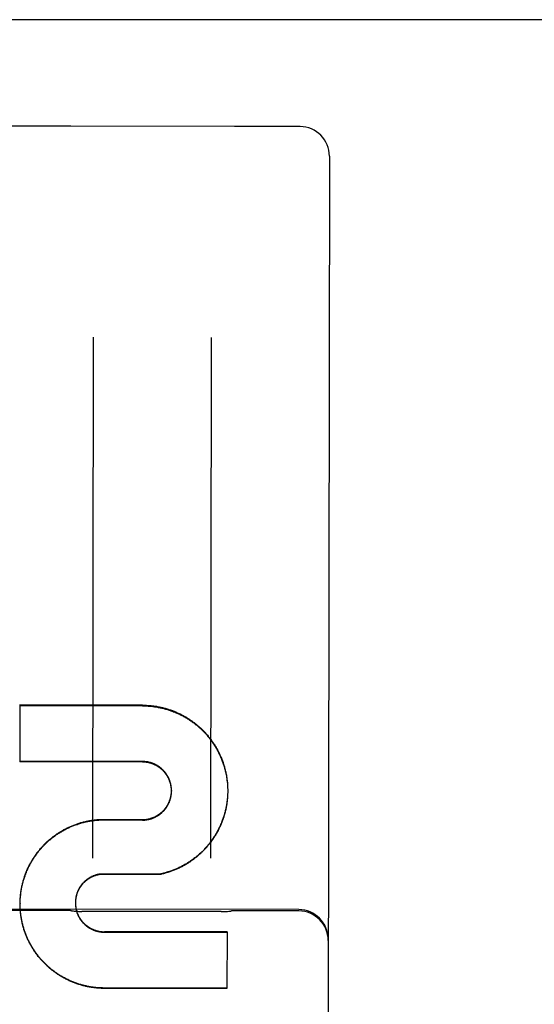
# Model space of a CAD drawing. Header units: inches. Extents: x 0 to 235, y 0 to 152.
# Tile 60 of 93: x 80.219 to 80.765, y 107.392 to 108.436. Entities that reach past the tile are written whole.
import ezdxf

# ---------------------------------------------------------------- set-up
doc = ezdxf.new("R2010")
doc.units = ezdxf.units.IN
doc.header["$LTSCALE"] = 12.916347
doc.header["$MEASUREMENT"] = 0
doc.linetypes.add('HIDDEN', pattern=[0.2, 0.1, -0.1])
doc.layers.get('0').update_dxf_attribs({"linetype": 'CONTINUOUS'})
doc.layers.add('02___PRT_ALL_AXES', color=7, linetype='CONTINUOUS')
doc.layers.add('DEFAULT_2', color=8, linetype='HIDDEN')

msp = doc.modelspace()

# ---------------------------------------------------------------- linework, layer by layer
at = {"color": 3, "linetype": 'Continuous'}
msp.add_line((77.3538, 108.4356), (99.9583, 108.4356), dxfattribs=at)
at = {"layer": '02___PRT_ALL_AXES', "color": 8, "linetype": 'HIDDEN'}
for p, q in [((80.2728, 108.3226), (80.1978, 108.3227)), ((80.4471, 108.3223), (80.2735, 108.3226)), ((80.5165, 108.3222), (80.4478, 108.3223)), ((80.5152, 107.4924), (79.7027, 107.4937)), ((80.2715, 107.4914), (80.1965, 107.4915)), ((80.4328, 107.4903), (80.2851, 107.4906)), ((80.5152, 107.491), (80.4465, 107.4911))]:
    msp.add_line(p, q, dxfattribs=at)
at = {"layer": 'DEFAULT_2', "color": 8, "linetype": 'HIDDEN'}
for p, q in [((80.2735, 108.3226), (80.2732, 108.3226)), ((80.4474, 108.3223), (80.4471, 108.3223)), ((80.5477, 108.2909), (80.5447, 106.3956)), ((80.2974, 108.0991), (80.2966, 107.547)), ((80.4224, 108.0989), (80.4216, 107.5468)), ((80.2195, 107.7093), (80.2194, 107.649)), ((80.3496, 107.7091), (80.2195, 107.7093)), ((80.2195, 107.7086), (80.3496, 107.7084)), ((80.3495, 107.6494), (80.2194, 107.6496)), ((80.3495, 107.6488), (80.2194, 107.649)), ((80.3802, 107.6186), (80.3802, 107.618)), ((80.4398, 107.6225), (80.4398, 107.6209)), ((80.4398, 107.6215), (80.4399, 107.6199)), ((80.4399, 107.6166), (80.4398, 107.6149)), ((80.4399, 107.6205), (80.4399, 107.6189)), ((80.4399, 107.6195), (80.4399, 107.6179)), ((80.4399, 107.6185), (80.4399, 107.6179)), ((80.4399, 107.6185), (80.4399, 107.6169)), ((80.4399, 107.6176), (80.4399, 107.6159)), ((80.3093, 107.5881), (80.3093, 107.5876)), ((80.3093, 107.5881), (80.3494, 107.5878)), ((80.3093, 107.5876), (80.3494, 107.5873)), ((80.3494, 107.5878), (80.3494, 107.5873)), ((80.3035, 107.53), (80.3035, 107.5295)), ((80.3689, 107.5298), (80.3035, 107.5295)), ((80.3689, 107.5303), (80.3689, 107.5298)), ((80.2198, 107.5004), (80.2199, 107.5018)), ((80.2198, 107.4989), (80.2198, 107.4998)), ((80.2199, 107.5024), (80.2199, 107.5037)), ((80.2199, 107.5014), (80.2199, 107.5028)), ((80.2784, 107.5013), (80.2784, 107.5005)), ((80.2784, 107.5008), (80.2784, 107.5)), ((80.2784, 107.5), (80.2784, 107.4998)), ((80.2784, 107.4998), (80.2784, 107.4991)), ((80.2784, 107.4995), (80.2784, 107.4987)), ((80.2784, 107.4991), (80.2784, 107.4982)), ((80.2198, 107.4989), (80.2198, 107.4984)), ((80.2198, 107.4974), (80.2198, 107.4984)), ((80.2198, 107.4955), (80.2198, 107.4969)), ((80.2199, 107.4945), (80.2198, 107.4959)), ((80.2199, 107.4935), (80.2199, 107.495)), ((80.4392, 107.4688), (80.3091, 107.469)), ((80.3091, 107.4686), (80.4392, 107.4683)), ((80.4392, 107.4688), (80.4391, 107.4088)), ((80.4391, 107.4091), (80.309, 107.4093)), ((80.4391, 107.4088), (80.309, 107.409))]:
    msp.add_line(p, q, dxfattribs=at)
for points in [[(80.3496, 107.7091), (80.3506, 107.7091), (80.3516, 107.709), (80.3526, 107.709), (80.3535, 107.709), (80.3545, 107.7089), (80.3555, 107.7089), (80.3565, 107.7088), (80.3574, 107.7087), (80.3584, 107.7086), (80.3594, 107.7085), (80.3603, 107.7084), (80.3613, 107.7083), (80.3623, 107.7082), (80.3633, 107.708), (80.3642, 107.7079), (80.3652, 107.7077), (80.3661, 107.7075), (80.3671, 107.7073), (80.3681, 107.7071), (80.369, 107.7069), (80.37, 107.7067), (80.3709, 107.7065), (80.3719, 107.7063), (80.3728, 107.706), (80.3737, 107.7058), (80.3747, 107.7055), (80.3756, 107.7052), (80.3766, 107.7049), (80.3775, 107.7046), (80.3784, 107.7043), (80.3793, 107.704), (80.3803, 107.7037), (80.3812, 107.7033), (80.3821, 107.703), (80.383, 107.7026), (80.3839, 107.7023), (80.3848, 107.7019), (80.3857, 107.7015), (80.3866, 107.7011), (80.3875, 107.7007), (80.3884, 107.7003), (80.3893, 107.6999), (80.3901, 107.6994), (80.391, 107.699), (80.3919, 107.6985), (80.3927, 107.6981), (80.3936, 107.6976), (80.3944, 107.6971), (80.3953, 107.6966), (80.3961, 107.6961), (80.397, 107.6956), (80.3978, 107.6951), (80.3986, 107.6946), (80.3994, 107.694), (80.4002, 107.6935), (80.401, 107.6929), (80.4018, 107.6924), (80.4026, 107.6918), (80.4034, 107.6912), (80.4042, 107.6906), (80.405, 107.69), (80.4058, 107.6894), (80.4065, 107.6888), (80.4073, 107.6882), (80.408, 107.6876), (80.4088, 107.6869), (80.4095, 107.6863), (80.4102, 107.6856), (80.411, 107.685), (80.4117, 107.6843), (80.4124, 107.6836), (80.4131, 107.6829), (80.4138, 107.6822), (80.4145, 107.6815), (80.4151, 107.6808), (80.4158, 107.6801), (80.4165, 107.6794), (80.4171, 107.6787), (80.4178, 107.6779), (80.4184, 107.6772), (80.419, 107.6764), (80.4196, 107.6757), (80.4203, 107.6749), (80.4209, 107.6741), (80.4215, 107.6734), (80.4221, 107.6726), (80.4226, 107.6718), (80.4232, 107.671), (80.4238, 107.6702), (80.4243, 107.6694), (80.4249, 107.6686), (80.4254, 107.6677), (80.4259, 107.6669), (80.4265, 107.6661), (80.427, 107.6652), (80.4275, 107.6644), (80.428, 107.6635), (80.4284, 107.6627), (80.4289, 107.6618), (80.4294, 107.661), (80.4298, 107.6601), (80.4303, 107.6592), (80.4307, 107.6583), (80.4311, 107.6575), (80.4315, 107.6566), (80.432, 107.6557), (80.4323, 107.6548), (80.4327, 107.6539), (80.4331, 107.653), (80.4335, 107.6521), (80.4338, 107.6512), (80.4342, 107.6502), (80.4345, 107.6493), (80.4349, 107.6484), (80.4352, 107.6475), (80.4355, 107.6465), (80.4358, 107.6456), (80.4361, 107.6447), (80.4363, 107.6437), (80.4366, 107.6428), (80.4369, 107.6418), (80.4371, 107.6409), (80.4373, 107.6399), (80.4376, 107.639), (80.4378, 107.638), (80.438, 107.637), (80.4382, 107.6361), (80.4384, 107.6351), (80.4385, 107.6342), (80.4387, 107.6332), (80.4389, 107.6322), (80.439, 107.6312), (80.4391, 107.6303), (80.4393, 107.6293), (80.4394, 107.6283), (80.4395, 107.6274), (80.4396, 107.6264), (80.4396, 107.6254), (80.4397, 107.6244), (80.4398, 107.6234), (80.4398, 107.6225)], [(80.3496, 107.7084), (80.3506, 107.7084), (80.3516, 107.7084), (80.3526, 107.7083), (80.3536, 107.7083), (80.3546, 107.7083), (80.3555, 107.7082), (80.3565, 107.7081), (80.3575, 107.708), (80.3585, 107.708), (80.3595, 107.7079), (80.3605, 107.7077), (80.3614, 107.7076), (80.3624, 107.7075), (80.3634, 107.7073), (80.3644, 107.7072), (80.3653, 107.707), (80.3663, 107.7068), (80.3673, 107.7066), (80.3682, 107.7064), (80.3692, 107.7062), (80.3702, 107.706), (80.3711, 107.7058), (80.3721, 107.7055), (80.373, 107.7053), (80.374, 107.705), (80.3749, 107.7048), (80.3759, 107.7045), (80.3768, 107.7042), (80.3777, 107.7039), (80.3787, 107.7036), (80.3796, 107.7032), (80.3805, 107.7029), (80.3815, 107.7026), (80.3824, 107.7022), (80.3833, 107.7019), (80.3842, 107.7015), (80.3851, 107.7011), (80.386, 107.7007), (80.3869, 107.7003), (80.3878, 107.6999), (80.3887, 107.6995), (80.3896, 107.699), (80.3905, 107.6986), (80.3914, 107.6981), (80.3922, 107.6977), (80.3931, 107.6972), (80.394, 107.6967), (80.3948, 107.6962), (80.3957, 107.6957), (80.3965, 107.6952), (80.3974, 107.6947), (80.3982, 107.6942), (80.399, 107.6937), (80.3998, 107.6931), (80.4007, 107.6926), (80.4015, 107.692), (80.4023, 107.6914), (80.4031, 107.6908), (80.4039, 107.6903), (80.4046, 107.6897), (80.4054, 107.6891), (80.4062, 107.6884), (80.407, 107.6878), (80.4077, 107.6872), (80.4085, 107.6865), (80.4092, 107.6859), (80.4099, 107.6852), (80.4107, 107.6846), (80.4114, 107.6839), (80.4121, 107.6832), (80.4128, 107.6825), (80.4135, 107.6818), (80.4142, 107.6811), (80.4149, 107.6804), (80.4156, 107.6797), (80.4162, 107.679), (80.4169, 107.6783), (80.4176, 107.6775), (80.4182, 107.6768), (80.4188, 107.676), (80.4195, 107.6753), (80.4201, 107.6745), (80.4207, 107.6737), (80.4213, 107.6729), (80.4219, 107.6722), (80.4225, 107.6714), (80.4231, 107.6706), (80.4236, 107.6698), (80.4242, 107.669), (80.4247, 107.6681), (80.4253, 107.6673), (80.4258, 107.6665), (80.4263, 107.6656), (80.4269, 107.6648), (80.4274, 107.664), (80.4279, 107.6631), (80.4283, 107.6623), (80.4288, 107.6614), (80.4293, 107.6605), (80.4297, 107.6596), (80.4302, 107.6588), (80.4306, 107.6579), (80.4311, 107.657), (80.4315, 107.6561), (80.4319, 107.6552), (80.4323, 107.6543), (80.4327, 107.6534), (80.4331, 107.6525), (80.4334, 107.6516), (80.4338, 107.6507), (80.4341, 107.6497), (80.4345, 107.6488), (80.4348, 107.6479), (80.4351, 107.647), (80.4354, 107.646), (80.4357, 107.6451), (80.436, 107.6441), (80.4363, 107.6432), (80.4366, 107.6422), (80.4368, 107.6413), (80.4371, 107.6403), (80.4373, 107.6394), (80.4376, 107.6384), (80.4378, 107.6375), (80.438, 107.6365), (80.4382, 107.6355), (80.4384, 107.6346), (80.4385, 107.6336), (80.4387, 107.6326), (80.4389, 107.6316), (80.439, 107.6307), (80.4391, 107.6297), (80.4393, 107.6287), (80.4394, 107.6277), (80.4395, 107.6268), (80.4396, 107.6258), (80.4396, 107.6248), (80.4397, 107.6238), (80.4398, 107.6228), (80.4398, 107.6218)], [(80.3802, 107.6186), (80.3802, 107.619), (80.3802, 107.6194), (80.3802, 107.6199), (80.3802, 107.6203), (80.3802, 107.6207), (80.3801, 107.6212), (80.3801, 107.6216), (80.38, 107.622), (80.38, 107.6225), (80.3799, 107.6229), (80.3799, 107.6233), (80.3798, 107.6238), (80.3797, 107.6242), (80.3796, 107.6246), (80.3796, 107.625), (80.3795, 107.6255), (80.3794, 107.6259), (80.3793, 107.6263), (80.3791, 107.6267), (80.379, 107.6272), (80.3789, 107.6276), (80.3788, 107.628), (80.3786, 107.6284), (80.3785, 107.6288), (80.3784, 107.6292), (80.3782, 107.6296), (80.378, 107.63), (80.3779, 107.6305), (80.3777, 107.6309), (80.3775, 107.6313), (80.3773, 107.6316), (80.3772, 107.632), (80.377, 107.6324), (80.3768, 107.6328), (80.3766, 107.6332), (80.3764, 107.6336), (80.3761, 107.634), (80.3759, 107.6343), (80.3757, 107.6347), (80.3755, 107.6351), (80.3752, 107.6355), (80.375, 107.6358), (80.3747, 107.6362), (80.3745, 107.6365), (80.3742, 107.6369), (80.374, 107.6372), (80.3737, 107.6376), (80.3734, 107.6379), (80.3732, 107.6383), (80.3729, 107.6386), (80.3726, 107.6389), (80.3723, 107.6392), (80.372, 107.6396), (80.3717, 107.6399), (80.3714, 107.6402), (80.3711, 107.6405), (80.3708, 107.6408), (80.3705, 107.6411), (80.3702, 107.6414), (80.3698, 107.6417), (80.3695, 107.642), (80.3692, 107.6423), (80.3688, 107.6425), (80.3685, 107.6428), (80.3681, 107.6431), (80.3678, 107.6433), (80.3675, 107.6436), (80.3671, 107.6439), (80.3667, 107.6441), (80.3664, 107.6443), (80.366, 107.6446), (80.3656, 107.6448), (80.3653, 107.645), (80.3649, 107.6453), (80.3645, 107.6455), (80.3641, 107.6457), (80.3638, 107.6459), (80.3634, 107.6461), (80.363, 107.6463), (80.3626, 107.6465), (80.3622, 107.6466), (80.3618, 107.6468), (80.3614, 107.647), (80.361, 107.6472), (80.3606, 107.6473), (80.3602, 107.6475), (80.3598, 107.6476), (80.3594, 107.6478), (80.3589, 107.6479), (80.3585, 107.648), (80.3581, 107.6482), (80.3577, 107.6483), (80.3573, 107.6484), (80.3569, 107.6485), (80.3564, 107.6486), (80.356, 107.6487), (80.3556, 107.6488), (80.3552, 107.6489), (80.3547, 107.6489), (80.3543, 107.649), (80.3539, 107.6491), (80.3534, 107.6491), (80.353, 107.6492), (80.3526, 107.6492), (80.3521, 107.6493), (80.3517, 107.6493), (80.3513, 107.6493), (80.3508, 107.6494), (80.3504, 107.6494), (80.35, 107.6494), (80.3495, 107.6494)], [(80.3802, 107.618), (80.3802, 107.6184), (80.3802, 107.6189), (80.3802, 107.6193), (80.3802, 107.6198), (80.3802, 107.6202), (80.3801, 107.6206), (80.3801, 107.6211), (80.38, 107.6215), (80.38, 107.6219), (80.3799, 107.6224), (80.3799, 107.6228), (80.3798, 107.6232), (80.3797, 107.6237), (80.3796, 107.6241), (80.3795, 107.6245), (80.3795, 107.625), (80.3794, 107.6254), (80.3792, 107.6258), (80.3791, 107.6262), (80.379, 107.6267), (80.3789, 107.6271), (80.3788, 107.6275), (80.3786, 107.6279), (80.3785, 107.6283), (80.3783, 107.6287), (80.3782, 107.6292), (80.378, 107.6296), (80.3778, 107.63), (80.3777, 107.6304), (80.3775, 107.6308), (80.3773, 107.6312), (80.3771, 107.6316), (80.3769, 107.632), (80.3767, 107.6324), (80.3765, 107.6327), (80.3763, 107.6331), (80.3761, 107.6335), (80.3759, 107.6339), (80.3756, 107.6343), (80.3754, 107.6346), (80.3752, 107.635), (80.3749, 107.6354), (80.3747, 107.6357), (80.3744, 107.6361), (80.3741, 107.6364), (80.3739, 107.6368), (80.3736, 107.6371), (80.3733, 107.6375), (80.3731, 107.6378), (80.3728, 107.6382), (80.3725, 107.6385), (80.3722, 107.6388), (80.3719, 107.6391), (80.3716, 107.6395), (80.3713, 107.6398), (80.371, 107.6401), (80.3706, 107.6404), (80.3703, 107.6407), (80.37, 107.641), (80.3697, 107.6413), (80.3693, 107.6415), (80.369, 107.6418), (80.3687, 107.6421), (80.3683, 107.6424), (80.368, 107.6426), (80.3676, 107.6429), (80.3673, 107.6432), (80.3669, 107.6434), (80.3665, 107.6437), (80.3662, 107.6439), (80.3658, 107.6441), (80.3654, 107.6444), (80.365, 107.6446), (80.3647, 107.6448), (80.3643, 107.645), (80.3639, 107.6452), (80.3635, 107.6454), (80.3631, 107.6456), (80.3627, 107.6458), (80.3623, 107.646), (80.3619, 107.6462), (80.3615, 107.6464), (80.3611, 107.6465), (80.3607, 107.6467), (80.3603, 107.6469), (80.3599, 107.647), (80.3595, 107.6472), (80.359, 107.6473), (80.3586, 107.6474), (80.3582, 107.6476), (80.3578, 107.6477), (80.3574, 107.6478), (80.3569, 107.6479), (80.3565, 107.648), (80.3561, 107.6481), (80.3556, 107.6482), (80.3552, 107.6483), (80.3548, 107.6484), (80.3544, 107.6484), (80.3539, 107.6485), (80.3535, 107.6486), (80.353, 107.6486), (80.3526, 107.6487), (80.3522, 107.6487), (80.3517, 107.6487), (80.3513, 107.6488), (80.3509, 107.6488), (80.3504, 107.6488), (80.35, 107.6488), (80.3495, 107.6488)], [(80.3494, 107.5878), (80.3498, 107.5878), (80.3503, 107.5879), (80.3507, 107.5879), (80.3511, 107.5879), (80.3516, 107.5879), (80.352, 107.5879), (80.3524, 107.588), (80.3529, 107.588), (80.3533, 107.5881), (80.3537, 107.5881), (80.3542, 107.5882), (80.3546, 107.5883), (80.355, 107.5883), (80.3554, 107.5884), (80.3559, 107.5885), (80.3563, 107.5886), (80.3567, 107.5887), (80.3571, 107.5888), (80.3576, 107.5889), (80.358, 107.589), (80.3584, 107.5892), (80.3588, 107.5893), (80.3592, 107.5894), (80.3596, 107.5896), (80.36, 107.5897), (80.3605, 107.5899), (80.3609, 107.59), (80.3613, 107.5902), (80.3617, 107.5904), (80.3621, 107.5905), (80.3625, 107.5907), (80.3629, 107.5909), (80.3632, 107.5911), (80.3636, 107.5913), (80.364, 107.5915), (80.3644, 107.5917), (80.3648, 107.5919), (80.3652, 107.5921), (80.3655, 107.5924), (80.3659, 107.5926), (80.3663, 107.5928), (80.3666, 107.5931), (80.367, 107.5933), (80.3673, 107.5936), (80.3677, 107.5938), (80.368, 107.5941), (80.3684, 107.5943), (80.3687, 107.5946), (80.3691, 107.5949), (80.3694, 107.5952), (80.3697, 107.5954), (80.3701, 107.5957), (80.3704, 107.596), (80.3707, 107.5963), (80.371, 107.5966), (80.3713, 107.5969), (80.3716, 107.5972), (80.3719, 107.5976), (80.3722, 107.5979), (80.3725, 107.5982), (80.3728, 107.5985), (80.3731, 107.5989), (80.3733, 107.5992), (80.3736, 107.5995), (80.3739, 107.5999), (80.3742, 107.6002), (80.3744, 107.6006), (80.3747, 107.6009), (80.3749, 107.6013), (80.3752, 107.6017), (80.3754, 107.602), (80.3756, 107.6024), (80.3758, 107.6028), (80.3761, 107.6031), (80.3763, 107.6035), (80.3765, 107.6039), (80.3767, 107.6043), (80.3769, 107.6047), (80.3771, 107.6051), (80.3773, 107.6055), (80.3775, 107.6059), (80.3776, 107.6063), (80.3778, 107.6067), (80.378, 107.6071), (80.3781, 107.6075), (80.3783, 107.6079), (80.3785, 107.6083), (80.3786, 107.6087), (80.3787, 107.6091), (80.3789, 107.6095), (80.379, 107.6099), (80.3791, 107.6104), (80.3792, 107.6108), (80.3793, 107.6112), (80.3794, 107.6116), (80.3795, 107.6121), (80.3796, 107.6125), (80.3797, 107.6129), (80.3798, 107.6133), (80.3799, 107.6138), (80.3799, 107.6142), (80.38, 107.6146), (80.38, 107.6151), (80.3801, 107.6155), (80.3801, 107.6159), (80.3802, 107.6164), (80.3802, 107.6168), (80.3802, 107.6172), (80.3802, 107.6177), (80.3802, 107.6181), (80.3802, 107.6186)], [(80.3494, 107.5873), (80.3498, 107.5873), (80.3503, 107.5873), (80.3507, 107.5874), (80.3512, 107.5874), (80.3516, 107.5874), (80.352, 107.5874), (80.3525, 107.5875), (80.3529, 107.5875), (80.3533, 107.5876), (80.3538, 107.5876), (80.3542, 107.5877), (80.3546, 107.5878), (80.3551, 107.5878), (80.3555, 107.5879), (80.3559, 107.588), (80.3564, 107.5881), (80.3568, 107.5882), (80.3572, 107.5883), (80.3576, 107.5884), (80.3581, 107.5885), (80.3585, 107.5887), (80.3589, 107.5888), (80.3593, 107.5889), (80.3597, 107.5891), (80.3601, 107.5892), (80.3606, 107.5894), (80.361, 107.5896), (80.3614, 107.5897), (80.3618, 107.5899), (80.3622, 107.5901), (80.3626, 107.5903), (80.363, 107.5904), (80.3634, 107.5906), (80.3638, 107.5908), (80.3641, 107.591), (80.3645, 107.5913), (80.3649, 107.5915), (80.3653, 107.5917), (80.3657, 107.5919), (80.366, 107.5922), (80.3664, 107.5924), (80.3668, 107.5926), (80.3671, 107.5929), (80.3675, 107.5931), (80.3678, 107.5934), (80.3682, 107.5937), (80.3685, 107.5939), (80.3689, 107.5942), (80.3692, 107.5945), (80.3696, 107.5948), (80.3699, 107.5951), (80.3702, 107.5954), (80.3705, 107.5957), (80.3709, 107.596), (80.3712, 107.5963), (80.3715, 107.5966), (80.3718, 107.5969), (80.3721, 107.5972), (80.3724, 107.5975), (80.3727, 107.5979), (80.373, 107.5982), (80.3732, 107.5985), (80.3735, 107.5989), (80.3738, 107.5992), (80.3741, 107.5996), (80.3743, 107.5999), (80.3746, 107.6003), (80.3748, 107.6007), (80.3751, 107.601), (80.3753, 107.6014), (80.3755, 107.6018), (80.3758, 107.6021), (80.376, 107.6025), (80.3762, 107.6029), (80.3764, 107.6033), (80.3766, 107.6037), (80.3768, 107.604), (80.377, 107.6044), (80.3772, 107.6048), (80.3774, 107.6052), (80.3776, 107.6056), (80.3778, 107.606), (80.378, 107.6064), (80.3781, 107.6068), (80.3783, 107.6073), (80.3784, 107.6077), (80.3786, 107.6081), (80.3787, 107.6085), (80.3788, 107.6089), (80.379, 107.6093), (80.3791, 107.6098), (80.3792, 107.6102), (80.3793, 107.6106), (80.3794, 107.611), (80.3795, 107.6115), (80.3796, 107.6119), (80.3797, 107.6123), (80.3798, 107.6128), (80.3798, 107.6132), (80.3799, 107.6136), (80.38, 107.6141), (80.38, 107.6145), (80.3801, 107.6149), (80.3801, 107.6154), (80.3802, 107.6158), (80.3802, 107.6162), (80.3802, 107.6167), (80.3802, 107.6171), (80.3802, 107.6176), (80.3802, 107.618)], [(80.4398, 107.6156), (80.4398, 107.614), (80.4397, 107.613), (80.4397, 107.612), (80.4396, 107.611), (80.4395, 107.61), (80.4394, 107.609), (80.4393, 107.6081), (80.4392, 107.6071), (80.4391, 107.6061), (80.439, 107.6051), (80.4388, 107.6042), (80.4386, 107.6032), (80.4385, 107.6022), (80.4383, 107.6012), (80.4381, 107.6003), (80.4379, 107.5993), (80.4377, 107.5983), (80.4375, 107.5974), (80.4373, 107.5964), (80.437, 107.5955), (80.4368, 107.5945), (80.4365, 107.5936), (80.4362, 107.5926), (80.4359, 107.5917), (80.4356, 107.5907), (80.4353, 107.5898), (80.435, 107.5889), (80.4347, 107.5879), (80.4344, 107.587), (80.434, 107.5861), (80.4337, 107.5852), (80.4333, 107.5842), (80.4329, 107.5833), (80.4326, 107.5824), (80.4322, 107.5815), (80.4318, 107.5806), (80.4313, 107.5797), (80.4309, 107.5788), (80.4305, 107.5779), (80.43, 107.5771), (80.4296, 107.5762), (80.4291, 107.5753), (80.4287, 107.5745), (80.4282, 107.5736), (80.4277, 107.5727), (80.4272, 107.5719), (80.4267, 107.571), (80.4262, 107.5702), (80.4256, 107.5694), (80.4251, 107.5685), (80.4245, 107.5677), (80.424, 107.5669), (80.4234, 107.5661), (80.4229, 107.5653), (80.4223, 107.5645), (80.4217, 107.5637), (80.4211, 107.5629), (80.4205, 107.5621), (80.4199, 107.5614), (80.4192, 107.5606), (80.4186, 107.5599), (80.418, 107.5591), (80.4173, 107.5584), (80.4167, 107.5576), (80.416, 107.5569), (80.4153, 107.5562), (80.4147, 107.5555), (80.414, 107.5547), (80.4133, 107.554), (80.4126, 107.5534), (80.4119, 107.5527), (80.4111, 107.552), (80.4104, 107.5513), (80.4097, 107.5507), (80.4089, 107.55), (80.4082, 107.5494), (80.4074, 107.5487), (80.4067, 107.5481), (80.4059, 107.5475), (80.4051, 107.5469), (80.4044, 107.5463), (80.4036, 107.5457), (80.4028, 107.5451), (80.402, 107.5445), (80.4012, 107.544), (80.4004, 107.5434), (80.3996, 107.5428), (80.3987, 107.5423), (80.3979, 107.5418), (80.3971, 107.5412), (80.3962, 107.5407), (80.3954, 107.5402), (80.3945, 107.5397), (80.3937, 107.5392), (80.3928, 107.5388), (80.3919, 107.5383), (80.3911, 107.5378), (80.3902, 107.5374), (80.3893, 107.537), (80.3884, 107.5365), (80.3875, 107.5361), (80.3866, 107.5357), (80.3857, 107.5353), (80.3848, 107.5349), (80.3839, 107.5345), (80.383, 107.5342), (80.3821, 107.5338), (80.3811, 107.5334), (80.3802, 107.5331), (80.3793, 107.5328), (80.3784, 107.5325), (80.3774, 107.5322), (80.3765, 107.5319), (80.3755, 107.5316), (80.3746, 107.5313), (80.3736, 107.531), (80.3727, 107.5308), (80.3717, 107.5305), (80.3708, 107.5303), (80.3698, 107.53), (80.3689, 107.5298)], [(80.4398, 107.6146), (80.4397, 107.6136), (80.4397, 107.6127), (80.4396, 107.6117), (80.4395, 107.6107), (80.4394, 107.6097), (80.4393, 107.6087), (80.4392, 107.6078), (80.4391, 107.6068), (80.439, 107.6058), (80.4388, 107.6049), (80.4387, 107.6039), (80.4385, 107.6029), (80.4383, 107.602), (80.4382, 107.601), (80.438, 107.6), (80.4378, 107.5991), (80.4375, 107.5981), (80.4373, 107.5972), (80.4371, 107.5962), (80.4368, 107.5953), (80.4366, 107.5943), (80.4363, 107.5934), (80.436, 107.5924), (80.4357, 107.5915), (80.4354, 107.5906), (80.4351, 107.5896), (80.4348, 107.5887), (80.4345, 107.5878), (80.4341, 107.5869), (80.4338, 107.5859), (80.4334, 107.585), (80.4331, 107.5841), (80.4327, 107.5832), (80.4323, 107.5823), (80.4319, 107.5814), (80.4315, 107.5805), (80.4311, 107.5797), (80.4306, 107.5788), (80.4302, 107.5779), (80.4298, 107.577), (80.4293, 107.5762), (80.4288, 107.5753), (80.4284, 107.5744), (80.4279, 107.5736), (80.4274, 107.5727), (80.4269, 107.5719), (80.4264, 107.5711), (80.4259, 107.5702), (80.4253, 107.5694), (80.4248, 107.5686), (80.4242, 107.5678), (80.4237, 107.567), (80.4231, 107.5662), (80.4226, 107.5654), (80.422, 107.5646), (80.4214, 107.5638), (80.4208, 107.563), (80.4202, 107.5622), (80.4196, 107.5615), (80.4189, 107.5607), (80.4183, 107.56), (80.4177, 107.5592), (80.417, 107.5585), (80.4164, 107.5578), (80.4157, 107.5571), (80.415, 107.5563), (80.4144, 107.5556), (80.4137, 107.5549), (80.413, 107.5542), (80.4123, 107.5536), (80.4116, 107.5529), (80.4109, 107.5522), (80.4101, 107.5516), (80.4094, 107.5509), (80.4087, 107.5503), (80.4079, 107.5496), (80.4072, 107.549), (80.4064, 107.5484), (80.4057, 107.5478), (80.4049, 107.5472), (80.4041, 107.5466), (80.4033, 107.546), (80.4025, 107.5454), (80.4018, 107.5448), (80.4009, 107.5443), (80.4001, 107.5437), (80.3993, 107.5432), (80.3985, 107.5426), (80.3977, 107.5421), (80.3969, 107.5416), (80.396, 107.5411), (80.3952, 107.5406), (80.3943, 107.5401), (80.3935, 107.5396), (80.3926, 107.5391), (80.3918, 107.5387), (80.3909, 107.5382), (80.39, 107.5378), (80.3891, 107.5373), (80.3883, 107.5369), (80.3874, 107.5365), (80.3865, 107.5361), (80.3856, 107.5357), (80.3847, 107.5353), (80.3838, 107.5349), (80.3829, 107.5346), (80.382, 107.5342), (80.3811, 107.5339), (80.3801, 107.5335), (80.3792, 107.5332), (80.3783, 107.5329), (80.3774, 107.5326), (80.3764, 107.5323), (80.3755, 107.532), (80.3746, 107.5317), (80.3736, 107.5315), (80.3727, 107.5312), (80.3717, 107.531), (80.3708, 107.5307), (80.3698, 107.5305), (80.3689, 107.5303)], [(80.2199, 107.5037), (80.22, 107.5047), (80.2201, 107.5057), (80.2202, 107.5067), (80.2202, 107.5076), (80.2203, 107.5086), (80.2205, 107.5096), (80.2206, 107.5105), (80.2207, 107.5115), (80.2209, 107.5125), (80.221, 107.5134), (80.2212, 107.5144), (80.2214, 107.5154), (80.2215, 107.5163), (80.2217, 107.5173), (80.222, 107.5182), (80.2222, 107.5192), (80.2224, 107.5201), (80.2226, 107.5211), (80.2229, 107.522), (80.2231, 107.5229), (80.2234, 107.5239), (80.2237, 107.5248), (80.224, 107.5258), (80.2243, 107.5267), (80.2246, 107.5276), (80.2249, 107.5285), (80.2252, 107.5294), (80.2256, 107.5304), (80.2259, 107.5313), (80.2263, 107.5322), (80.2267, 107.5331), (80.227, 107.534), (80.2274, 107.5349), (80.2278, 107.5358), (80.2282, 107.5367), (80.2287, 107.5375), (80.2291, 107.5384), (80.2295, 107.5393), (80.23, 107.5402), (80.2304, 107.541), (80.2309, 107.5419), (80.2314, 107.5427), (80.2319, 107.5436), (80.2324, 107.5444), (80.2329, 107.5452), (80.2334, 107.5461), (80.2339, 107.5469), (80.2344, 107.5477), (80.235, 107.5485), (80.2355, 107.5493), (80.2361, 107.5501), (80.2366, 107.5509), (80.2372, 107.5517), (80.2378, 107.5525), (80.2384, 107.5533), (80.239, 107.5541), (80.2396, 107.5548), (80.2402, 107.5556), (80.2408, 107.5563), (80.2415, 107.5571), (80.2421, 107.5578), (80.2427, 107.5585), (80.2434, 107.5593), (80.2441, 107.56), (80.2447, 107.5607), (80.2454, 107.5614), (80.2461, 107.5621), (80.2468, 107.5627), (80.2475, 107.5634), (80.2482, 107.5641), (80.2489, 107.5648), (80.2496, 107.5654), (80.2504, 107.5661), (80.2511, 107.5667), (80.2519, 107.5673), (80.2526, 107.5679), (80.2534, 107.5686), (80.2541, 107.5692), (80.2549, 107.5698), (80.2557, 107.5703), (80.2565, 107.5709), (80.2573, 107.5715), (80.258, 107.5721), (80.2589, 107.5726), (80.2597, 107.5732), (80.2605, 107.5737), (80.2613, 107.5742), (80.2621, 107.5747), (80.2629, 107.5752), (80.2638, 107.5757), (80.2646, 107.5762), (80.2655, 107.5767), (80.2663, 107.5772), (80.2672, 107.5776), (80.268, 107.5781), (80.2689, 107.5785), (80.2698, 107.579), (80.2707, 107.5794), (80.2715, 107.5798), (80.2724, 107.5802), (80.2733, 107.5806), (80.2742, 107.581), (80.2751, 107.5814), (80.276, 107.5817), (80.2769, 107.5821), (80.2778, 107.5824), (80.2787, 107.5828), (80.2797, 107.5831), (80.2806, 107.5834), (80.2815, 107.5837), (80.2824, 107.584), (80.2834, 107.5843), (80.2843, 107.5846), (80.2852, 107.5849), (80.2862, 107.5851), (80.2871, 107.5854), (80.2881, 107.5856), (80.289, 107.5858), (80.29, 107.586), (80.2909, 107.5862), (80.2919, 107.5864), (80.2928, 107.5866), (80.2938, 107.5868), (80.2947, 107.5869), (80.2957, 107.5871), (80.2967, 107.5872), (80.2976, 107.5874), (80.2986, 107.5875), (80.2996, 107.5876), (80.3005, 107.5877), (80.3015, 107.5878), (80.3025, 107.5879), (80.3034, 107.5879), (80.3044, 107.588), (80.3054, 107.588), (80.3064, 107.5881), (80.3073, 107.5881), (80.3083, 107.5881), (80.3093, 107.5881)], [(80.2199, 107.5033), (80.22, 107.5043), (80.2201, 107.5053), (80.2202, 107.5063), (80.2202, 107.5072), (80.2204, 107.5082), (80.2205, 107.5092), (80.2206, 107.5102), (80.2207, 107.5111), (80.2209, 107.5121), (80.221, 107.5131), (80.2212, 107.514), (80.2214, 107.515), (80.2216, 107.516), (80.2218, 107.5169), (80.222, 107.5179), (80.2222, 107.5188), (80.2224, 107.5198), (80.2227, 107.5207), (80.2229, 107.5217), (80.2232, 107.5226), (80.2235, 107.5236), (80.2237, 107.5245), (80.224, 107.5255), (80.2243, 107.5264), (80.2247, 107.5273), (80.225, 107.5283), (80.2253, 107.5292), (80.2257, 107.5301), (80.226, 107.531), (80.2264, 107.5319), (80.2267, 107.5328), (80.2271, 107.5337), (80.2275, 107.5346), (80.2279, 107.5355), (80.2283, 107.5364), (80.2288, 107.5373), (80.2292, 107.5382), (80.2296, 107.539), (80.2301, 107.5399), (80.2306, 107.5408), (80.231, 107.5416), (80.2315, 107.5425), (80.232, 107.5434), (80.2325, 107.5442), (80.233, 107.545), (80.2335, 107.5459), (80.2341, 107.5467), (80.2346, 107.5475), (80.2351, 107.5483), (80.2357, 107.5491), (80.2363, 107.5499), (80.2368, 107.5507), (80.2374, 107.5515), (80.238, 107.5523), (80.2386, 107.5531), (80.2392, 107.5539), (80.2398, 107.5546), (80.2404, 107.5554), (80.2411, 107.5561), (80.2417, 107.5569), (80.2424, 107.5576), (80.243, 107.5584), (80.2437, 107.5591), (80.2443, 107.5598), (80.245, 107.5605), (80.2457, 107.5612), (80.2464, 107.5619), (80.2471, 107.5626), (80.2478, 107.5633), (80.2485, 107.5639), (80.2493, 107.5646), (80.25, 107.5652), (80.2507, 107.5659), (80.2515, 107.5665), (80.2522, 107.5671), (80.253, 107.5678), (80.2538, 107.5684), (80.2545, 107.569), (80.2553, 107.5696), (80.2561, 107.5702), (80.2569, 107.5707), (80.2577, 107.5713), (80.2585, 107.5719), (80.2593, 107.5724), (80.2601, 107.573), (80.261, 107.5735), (80.2618, 107.574), (80.2626, 107.5745), (80.2635, 107.575), (80.2643, 107.5755), (80.2652, 107.576), (80.266, 107.5765), (80.2669, 107.577), (80.2677, 107.5774), (80.2686, 107.5779), (80.2695, 107.5783), (80.2704, 107.5788), (80.2713, 107.5792), (80.2721, 107.5796), (80.273, 107.58), (80.2739, 107.5804), (80.2748, 107.5808), (80.2758, 107.5811), (80.2767, 107.5815), (80.2776, 107.5819), (80.2785, 107.5822), (80.2794, 107.5825), (80.2804, 107.5828), (80.2813, 107.5832), (80.2822, 107.5835), (80.2832, 107.5837), (80.2841, 107.584), (80.285, 107.5843), (80.286, 107.5846), (80.2869, 107.5848), (80.2879, 107.585), (80.2888, 107.5853), (80.2898, 107.5855), (80.2908, 107.5857), (80.2917, 107.5859), (80.2927, 107.5861), (80.2937, 107.5863), (80.2946, 107.5864), (80.2956, 107.5866), (80.2966, 107.5867), (80.2975, 107.5868), (80.2985, 107.587), (80.2995, 107.5871), (80.3005, 107.5872), (80.3014, 107.5873), (80.3024, 107.5874), (80.3034, 107.5874), (80.3044, 107.5875), (80.3053, 107.5875), (80.3063, 107.5876), (80.3073, 107.5876), (80.3083, 107.5876), (80.3093, 107.5876)], [(80.3035, 107.53), (80.3031, 107.5299), (80.3026, 107.5298), (80.3022, 107.5297), (80.3018, 107.5296), (80.3014, 107.5295), (80.3009, 107.5294), (80.3005, 107.5293), (80.3001, 107.5291), (80.2997, 107.529), (80.2993, 107.5289), (80.2989, 107.5287), (80.2985, 107.5286), (80.298, 107.5284), (80.2976, 107.5283), (80.2972, 107.5281), (80.2968, 107.5279), (80.2964, 107.5277), (80.296, 107.5276), (80.2956, 107.5274), (80.2953, 107.5272), (80.2949, 107.527), (80.2945, 107.5268), (80.2941, 107.5266), (80.2937, 107.5263), (80.2933, 107.5261), (80.293, 107.5259), (80.2926, 107.5257), (80.2922, 107.5254), (80.2919, 107.5252), (80.2915, 107.5249), (80.2912, 107.5247), (80.2908, 107.5244), (80.2905, 107.5242), (80.2901, 107.5239), (80.2898, 107.5236), (80.2894, 107.5233), (80.2891, 107.5231), (80.2888, 107.5228), (80.2884, 107.5225), (80.2881, 107.5222), (80.2878, 107.5219), (80.2875, 107.5216), (80.2872, 107.5213), (80.2869, 107.5209), (80.2866, 107.5206), (80.2863, 107.5203), (80.286, 107.52), (80.2857, 107.5197), (80.2854, 107.5193), (80.2852, 107.519), (80.2849, 107.5186), (80.2846, 107.5183), (80.2844, 107.5179), (80.2841, 107.5176), (80.2838, 107.5172), (80.2836, 107.5169), (80.2834, 107.5165), (80.2831, 107.5161), (80.2829, 107.5158), (80.2827, 107.5154), (80.2824, 107.515), (80.2822, 107.5146), (80.282, 107.5142), (80.2818, 107.5139), (80.2816, 107.5135), (80.2814, 107.5131), (80.2812, 107.5127), (80.2811, 107.5123), (80.2809, 107.5119), (80.2807, 107.5115), (80.2806, 107.5111), (80.2804, 107.5107), (80.2802, 107.5102), (80.2801, 107.5098), (80.28, 107.5094), (80.2798, 107.509), (80.2797, 107.5086), (80.2796, 107.5082), (80.2795, 107.5077), (80.2793, 107.5073), (80.2792, 107.5069), (80.2791, 107.5065), (80.279, 107.506), (80.279, 107.5056), (80.2789, 107.5052), (80.2788, 107.5048), (80.2787, 107.5043), (80.2787, 107.5039), (80.2786, 107.5035), (80.2786, 107.503), (80.2785, 107.5026), (80.2785, 107.5022), (80.2785, 107.5017), (80.2784, 107.5013)], [(80.3035, 107.5295), (80.3031, 107.5294), (80.3026, 107.5293), (80.3022, 107.5292), (80.3018, 107.5291), (80.3013, 107.529), (80.3009, 107.5289), (80.3005, 107.5288), (80.3001, 107.5287), (80.2996, 107.5285), (80.2992, 107.5284), (80.2988, 107.5283), (80.2984, 107.5281), (80.298, 107.5279), (80.2976, 107.5278), (80.2972, 107.5276), (80.2968, 107.5274), (80.2964, 107.5273), (80.296, 107.5271), (80.2956, 107.5269), (80.2952, 107.5267), (80.2948, 107.5265), (80.2944, 107.5263), (80.294, 107.5261), (80.2936, 107.5258), (80.2932, 107.5256), (80.2929, 107.5254), (80.2925, 107.5251), (80.2921, 107.5249), (80.2918, 107.5247), (80.2914, 107.5244), (80.291, 107.5241), (80.2907, 107.5239), (80.2903, 107.5236), (80.29, 107.5233), (80.2896, 107.5231), (80.2893, 107.5228), (80.289, 107.5225), (80.2886, 107.5222), (80.2883, 107.5219), (80.288, 107.5216), (80.2877, 107.5213), (80.2874, 107.521), (80.287, 107.5207), (80.2867, 107.5204), (80.2864, 107.52), (80.2861, 107.5197), (80.2859, 107.5194), (80.2856, 107.519), (80.2853, 107.5187), (80.285, 107.5184), (80.2847, 107.518), (80.2845, 107.5177), (80.2842, 107.5173), (80.284, 107.5169), (80.2837, 107.5166), (80.2835, 107.5162), (80.2832, 107.5158), (80.283, 107.5155), (80.2828, 107.5151), (80.2825, 107.5147), (80.2823, 107.5143), (80.2821, 107.5139), (80.2819, 107.5136), (80.2817, 107.5132), (80.2815, 107.5128), (80.2813, 107.5124), (80.2811, 107.512), (80.2809, 107.5116), (80.2808, 107.5112), (80.2806, 107.5108), (80.2804, 107.5103), (80.2803, 107.5099), (80.2801, 107.5095), (80.28, 107.5091), (80.2799, 107.5087), (80.2797, 107.5083), (80.2796, 107.5078), (80.2795, 107.5074), (80.2794, 107.507), (80.2793, 107.5066), (80.2792, 107.5061), (80.2791, 107.5057), (80.279, 107.5053), (80.2789, 107.5048), (80.2788, 107.5044), (80.2787, 107.504), (80.2787, 107.5035), (80.2786, 107.5031), (80.2786, 107.5027), (80.2785, 107.5022), (80.2785, 107.5018), (80.2785, 107.5013), (80.2784, 107.5009)], [(80.2198, 107.4984), (80.2198, 107.4994), (80.2198, 107.5008)], [(80.2784, 107.5004), (80.2784, 107.4996), (80.2784, 107.4993)], [(80.2198, 107.4965), (80.2198, 107.4979), (80.2198, 107.4989)], [(80.309, 107.4093), (80.308, 107.4093), (80.307, 107.4094), (80.3061, 107.4094), (80.3051, 107.4094), (80.3041, 107.4095), (80.3031, 107.4095), (80.3022, 107.4096), (80.3012, 107.4097), (80.3002, 107.4098), (80.2993, 107.4099), (80.2983, 107.41), (80.2973, 107.4101), (80.2964, 107.4103), (80.2954, 107.4104), (80.2944, 107.4106), (80.2935, 107.4107), (80.2925, 107.4109), (80.2916, 107.4111), (80.2906, 107.4113), (80.2897, 107.4115), (80.2887, 107.4117), (80.2878, 107.4119), (80.2868, 107.4122), (80.2859, 107.4124), (80.2849, 107.4127), (80.284, 107.4129), (80.2831, 107.4132), (80.2821, 107.4135), (80.2812, 107.4138), (80.2803, 107.4141), (80.2794, 107.4144), (80.2784, 107.4148), (80.2775, 107.4151), (80.2766, 107.4155), (80.2757, 107.4158), (80.2748, 107.4162), (80.2739, 107.4166), (80.273, 107.417), (80.2721, 107.4174), (80.2713, 107.4178), (80.2704, 107.4182), (80.2695, 107.4186), (80.2686, 107.419), (80.2678, 107.4195), (80.2669, 107.42), (80.266, 107.4204), (80.2652, 107.4209), (80.2643, 107.4214), (80.2635, 107.4219), (80.2627, 107.4224), (80.2618, 107.4229), (80.261, 107.4234), (80.2602, 107.4239), (80.2594, 107.4245), (80.2586, 107.425), (80.2578, 107.4256), (80.257, 107.4261), (80.2562, 107.4267), (80.2554, 107.4273), (80.2546, 107.4279), (80.2539, 107.4285), (80.2531, 107.4291), (80.2524, 107.4297), (80.2516, 107.4303), (80.2509, 107.431), (80.2501, 107.4316), (80.2494, 107.4322), (80.2487, 107.4329), (80.248, 107.4336), (80.2473, 107.4342), (80.2466, 107.4349), (80.2459, 107.4356), (80.2452, 107.4363), (80.2445, 107.437), (80.2438, 107.4377), (80.2432, 107.4384), (80.2425, 107.4391), (80.2419, 107.4399), (80.2412, 107.4406), (80.2406, 107.4414), (80.24, 107.4421), (80.2394, 107.4429), (80.2388, 107.4436), (80.2382, 107.4444), (80.2376, 107.4452), (80.237, 107.446), (80.2364, 107.4468), (80.2359, 107.4476), (80.2353, 107.4484), (80.2348, 107.4492), (80.2342, 107.45), (80.2337, 107.4508), (80.2332, 107.4516), (80.2327, 107.4525), (80.2322, 107.4533), (80.2317, 107.4541), (80.2312, 107.455), (80.2307, 107.4558), (80.2303, 107.4567), (80.2298, 107.4576), (80.2294, 107.4584), (80.229, 107.4593), (80.2285, 107.4602), (80.2281, 107.4611), (80.2277, 107.4619), (80.2273, 107.4628), (80.2269, 107.4637), (80.2265, 107.4646), (80.2262, 107.4655), (80.2258, 107.4664), (80.2255, 107.4674), (80.2251, 107.4683), (80.2248, 107.4692), (80.2245, 107.4701), (80.2242, 107.471), (80.2239, 107.472), (80.2236, 107.4729), (80.2233, 107.4738), (80.2231, 107.4748), (80.2228, 107.4757), (80.2226, 107.4767), (80.2223, 107.4776), (80.2221, 107.4785), (80.2219, 107.4795), (80.2217, 107.4805), (80.2215, 107.4814), (80.2213, 107.4824), (80.2211, 107.4833), (80.221, 107.4843), (80.2208, 107.4853), (80.2207, 107.4862), (80.2205, 107.4872), (80.2204, 107.4882), (80.2203, 107.4891), (80.2202, 107.4901), (80.2201, 107.4911), (80.22, 107.492), (80.22, 107.493), (80.2199, 107.494)], [(80.309, 107.409), (80.308, 107.409), (80.307, 107.409), (80.306, 107.409), (80.3051, 107.4091), (80.3041, 107.4091), (80.3031, 107.4092), (80.3021, 107.4092), (80.3012, 107.4093), (80.3002, 107.4094), (80.2992, 107.4095), (80.2982, 107.4096), (80.2973, 107.4098), (80.2963, 107.4099), (80.2953, 107.41), (80.2943, 107.4102), (80.2934, 107.4104), (80.2924, 107.4105), (80.2914, 107.4107), (80.2905, 107.4109), (80.2895, 107.4111), (80.2886, 107.4114), (80.2876, 107.4116), (80.2867, 107.4118), (80.2857, 107.4121), (80.2848, 107.4124), (80.2838, 107.4126), (80.2829, 107.4129), (80.282, 107.4132), (80.281, 107.4135), (80.2801, 107.4138), (80.2792, 107.4141), (80.2782, 107.4145), (80.2773, 107.4148), (80.2764, 107.4152), (80.2755, 107.4155), (80.2746, 107.4159), (80.2737, 107.4163), (80.2728, 107.4167), (80.2719, 107.4171), (80.271, 107.4175), (80.2701, 107.4179), (80.2692, 107.4184), (80.2684, 107.4188), (80.2675, 107.4193), (80.2666, 107.4197), (80.2658, 107.4202), (80.2649, 107.4207), (80.2641, 107.4212), (80.2632, 107.4217), (80.2624, 107.4222), (80.2615, 107.4227), (80.2607, 107.4232), (80.2599, 107.4238), (80.2591, 107.4243), (80.2583, 107.4249), (80.2575, 107.4254), (80.2567, 107.426), (80.2559, 107.4266), (80.2551, 107.4272), (80.2543, 107.4278), (80.2535, 107.4284), (80.2528, 107.429), (80.252, 107.4296), (80.2513, 107.4302), (80.2505, 107.4309), (80.2498, 107.4315), (80.2491, 107.4322), (80.2483, 107.4328), (80.2476, 107.4335), (80.2469, 107.4342), (80.2462, 107.4349), (80.2455, 107.4356), (80.2448, 107.4363), (80.2442, 107.437), (80.2435, 107.4377), (80.2428, 107.4384), (80.2422, 107.4392), (80.2415, 107.4399), (80.2409, 107.4406), (80.2403, 107.4414), (80.2396, 107.4422), (80.239, 107.4429), (80.2384, 107.4437), (80.2378, 107.4445), (80.2372, 107.4453), (80.2367, 107.4461), (80.2361, 107.4469), (80.2355, 107.4477), (80.235, 107.4485), (80.2344, 107.4493), (80.2339, 107.4501), (80.2334, 107.4509), (80.2329, 107.4518), (80.2324, 107.4526), (80.2319, 107.4535), (80.2314, 107.4543), (80.2309, 107.4552), (80.2304, 107.456), (80.23, 107.4569), (80.2295, 107.4578), (80.2291, 107.4587), (80.2286, 107.4595), (80.2282, 107.4604), (80.2278, 107.4613), (80.2274, 107.4622), (80.227, 107.4631), (80.2266, 107.464), (80.2263, 107.4649), (80.2259, 107.4658), (80.2256, 107.4667), (80.2252, 107.4677), (80.2249, 107.4686), (80.2246, 107.4695), (80.2242, 107.4704), (80.2239, 107.4714), (80.2237, 107.4723), (80.2234, 107.4733), (80.2231, 107.4742), (80.2228, 107.4751), (80.2226, 107.4761), (80.2224, 107.477), (80.2221, 107.478), (80.2219, 107.479), (80.2217, 107.4799), (80.2215, 107.4809), (80.2213, 107.4818), (80.2211, 107.4828), (80.221, 107.4838), (80.2208, 107.4847), (80.2207, 107.4857), (80.2206, 107.4867), (80.2204, 107.4877), (80.2203, 107.4886), (80.2202, 107.4896), (80.2201, 107.4906), (80.2201, 107.4916), (80.22, 107.4925), (80.2199, 107.4935)], [(80.2744, 107.4912), (80.2747, 107.4912), (80.2759, 107.4911), (80.2771, 107.4909), (80.2783, 107.4908), (80.2794, 107.4908), (80.2806, 107.4907), (80.2818, 107.4906), (80.2829, 107.4906), (80.2841, 107.4906), (80.2851, 107.4906)], [(80.2784, 107.4987), (80.2784, 107.4978), (80.2784, 107.4974), (80.2785, 107.4969), (80.2785, 107.4965), (80.2786, 107.496), (80.2786, 107.4956), (80.2787, 107.4952), (80.2787, 107.4947), (80.2788, 107.4943), (80.2789, 107.4939), (80.279, 107.4934), (80.279, 107.493), (80.2791, 107.4926), (80.2792, 107.4921), (80.2793, 107.4917), (80.2794, 107.4913), (80.2796, 107.4909), (80.2797, 107.4904), (80.2798, 107.49), (80.28, 107.4896), (80.2801, 107.4892), (80.2802, 107.4888), (80.2804, 107.4883), (80.2806, 107.4879), (80.2807, 107.4875), (80.2809, 107.4871), (80.2811, 107.4867), (80.2813, 107.4863), (80.2814, 107.4859), (80.2816, 107.4855), (80.2818, 107.4851), (80.2821, 107.4847), (80.2823, 107.4844), (80.2825, 107.484), (80.2827, 107.4836), (80.2829, 107.4832), (80.2832, 107.4828), (80.2834, 107.4825), (80.2836, 107.4821), (80.2839, 107.4817), (80.2842, 107.4814), (80.2844, 107.481), (80.2847, 107.4807), (80.2849, 107.4803), (80.2852, 107.48), (80.2855, 107.4796), (80.2858, 107.4793), (80.2861, 107.479), (80.2864, 107.4786), (80.2867, 107.4783), (80.287, 107.478), (80.2873, 107.4777), (80.2876, 107.4774), (80.2879, 107.4771), (80.2882, 107.4768), (80.2886, 107.4765), (80.2889, 107.4762), (80.2892, 107.4759), (80.2896, 107.4756), (80.2899, 107.4753), (80.2902, 107.475), (80.2906, 107.4748), (80.2909, 107.4745), (80.2913, 107.4742), (80.2917, 107.474), (80.292, 107.4737), (80.2924, 107.4735), (80.2928, 107.4733), (80.2931, 107.473), (80.2935, 107.4728), (80.2939, 107.4726), (80.2943, 107.4724), (80.2947, 107.4722), (80.2951, 107.472), (80.2955, 107.4718), (80.2959, 107.4716), (80.2963, 107.4714), (80.2967, 107.4712), (80.2971, 107.471), (80.2975, 107.4708), (80.2979, 107.4707), (80.2983, 107.4705), (80.2987, 107.4704), (80.2991, 107.4702), (80.2995, 107.4701), (80.3, 107.47), (80.3004, 107.4698), (80.3008, 107.4697), (80.3012, 107.4696), (80.3017, 107.4695), (80.3021, 107.4694), (80.3025, 107.4693), (80.303, 107.4692), (80.3034, 107.4691), (80.3038, 107.469), (80.3043, 107.4689), (80.3047, 107.4689), (80.3051, 107.4688), (80.3056, 107.4688), (80.306, 107.4687), (80.3064, 107.4687), (80.3069, 107.4686), (80.3073, 107.4686), (80.3078, 107.4686), (80.3082, 107.4686), (80.3086, 107.4686), (80.3091, 107.4686)], [(80.2784, 107.4982), (80.2784, 107.4978), (80.2785, 107.4973), (80.2785, 107.4969), (80.2786, 107.4965), (80.2786, 107.496), (80.2787, 107.4956), (80.2787, 107.4952), (80.2788, 107.4947), (80.2789, 107.4943), (80.2789, 107.4939), (80.279, 107.4935), (80.2791, 107.493), (80.2792, 107.4926), (80.2793, 107.4922), (80.2794, 107.4917), (80.2796, 107.4913), (80.2797, 107.4909), (80.2798, 107.4905), (80.2799, 107.4901), (80.2801, 107.4897), (80.2802, 107.4892), (80.2804, 107.4888), (80.2805, 107.4884), (80.2807, 107.488), (80.2809, 107.4876), (80.281, 107.4872), (80.2812, 107.4868), (80.2814, 107.4864), (80.2816, 107.486), (80.2818, 107.4856), (80.282, 107.4853), (80.2822, 107.4849), (80.2824, 107.4845), (80.2826, 107.4841), (80.2829, 107.4837), (80.2831, 107.4834), (80.2833, 107.483), (80.2836, 107.4826), (80.2838, 107.4823), (80.2841, 107.4819), (80.2843, 107.4816), (80.2846, 107.4812), (80.2848, 107.4809), (80.2851, 107.4805), (80.2854, 107.4802), (80.2857, 107.4798), (80.286, 107.4795), (80.2862, 107.4792), (80.2865, 107.4789), (80.2868, 107.4785), (80.2871, 107.4782), (80.2874, 107.4779), (80.2878, 107.4776), (80.2881, 107.4773), (80.2884, 107.477), (80.2887, 107.4767), (80.2891, 107.4764), (80.2894, 107.4761), (80.2897, 107.4759), (80.2901, 107.4756), (80.2904, 107.4753), (80.2908, 107.4751), (80.2911, 107.4748), (80.2915, 107.4745), (80.2918, 107.4743), (80.2922, 107.4741), (80.2926, 107.4738), (80.2929, 107.4736), (80.2933, 107.4734), (80.2937, 107.4731), (80.294, 107.4729), (80.2944, 107.4727), (80.2948, 107.4725), (80.2952, 107.4723), (80.2956, 107.4721), (80.296, 107.4719), (80.2964, 107.4717), (80.2968, 107.4716), (80.2972, 107.4714), (80.2976, 107.4712), (80.298, 107.471), (80.2984, 107.4709), (80.2988, 107.4707), (80.2992, 107.4706), (80.2996, 107.4705), (80.3001, 107.4703), (80.3005, 107.4702), (80.3009, 107.4701), (80.3013, 107.47), (80.3017, 107.4699), (80.3022, 107.4698), (80.3026, 107.4697), (80.303, 107.4696), (80.3034, 107.4695), (80.3039, 107.4694), (80.3043, 107.4693), (80.3047, 107.4693), (80.3052, 107.4692), (80.3056, 107.4692), (80.306, 107.4691), (80.3065, 107.4691), (80.3069, 107.469), (80.3073, 107.469), (80.3078, 107.469), (80.3082, 107.469), (80.3086, 107.469), (80.3091, 107.469)], [(80.4328, 107.4903), (80.4339, 107.4903), (80.435, 107.4904), (80.4362, 107.4904), (80.4374, 107.4904), (80.4385, 107.4905), (80.4397, 107.4906), (80.4409, 107.4907), (80.4421, 107.4908), (80.4432, 107.4909), (80.4435, 107.491)]]:
    msp.add_lwpolyline(points, dxfattribs=at)
for centre, radius, start, end in [((80.2728, 108.2976), 0.025, 88.919, 89.9093), ((80.4478, 108.2973), 0.025, 89.9093, 90.8996), ((80.5165, 108.291), 0.0312, 359.9093, 89.9093), ((80.2714, 107.4664), 0.025, 83.0958, 89.9093), ((80.4464, 107.4661), 0.025, 89.9093, 96.7227), ((80.5152, 107.4612), 0.0312, 359.9093, 89.9093), ((80.5152, 107.4598), 0.0312, 359.9093, 89.9093)]:
    msp.add_arc(centre, radius, start, end, dxfattribs=at)
msp.add_ellipse((37.6988, 107.4164), major_axis=(829.0144, 4.0187), ratio=0.000112, start_param=-1.519382, end_param=-1.519303, dxfattribs=at)

doc.saveas('drawing.dxf')
